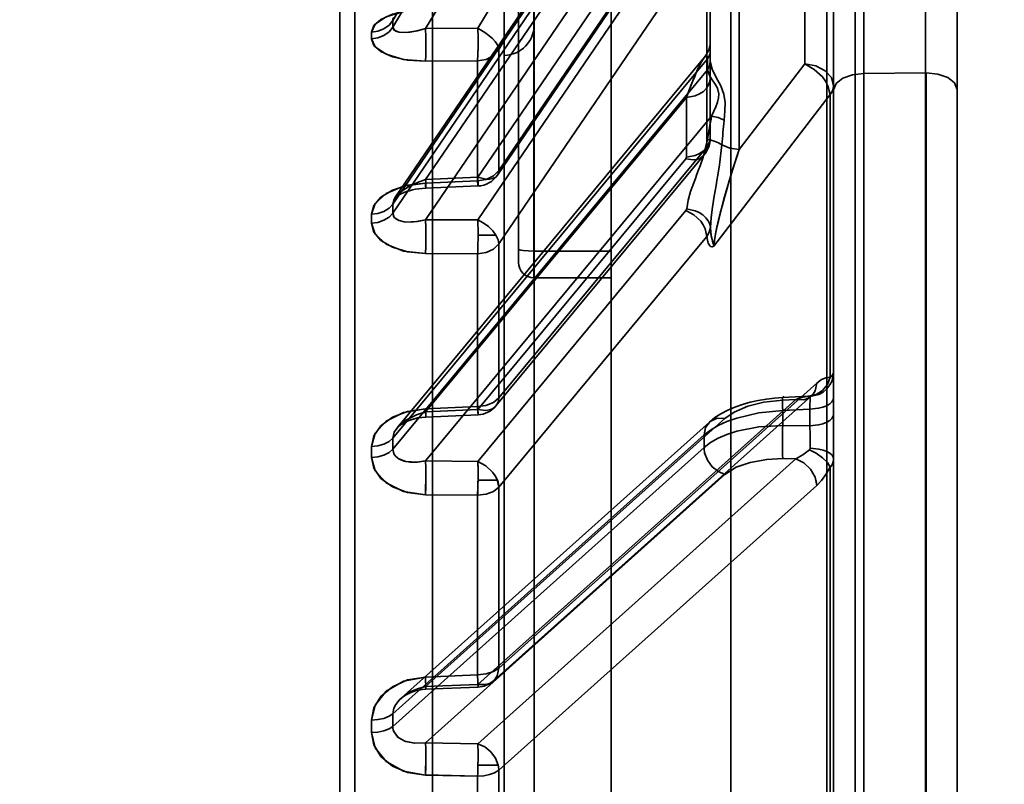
# Model space of a CAD drawing. Header units: millimetres. Extents: x -148444 to 51443, y -4810 to 453290.
# Tile 145 of 256: x 29536 to 29568, y 6659 to 6683. Entities that reach past the tile are written whole.
import ezdxf

# ---------------------------------------------------------------- set-up
doc = ezdxf.new("R2010")
doc.units = ezdxf.units.MM
doc.header["$XCLIPFRAME"] = 2
for name, color, linetype in [('AHU03-3-4295DXF_CONTINUOUS_LINE', 8, 'Continuous'), ('AHU03-3-68634OBJ', 8, 'Continuous'), ('EC-MTR_250-0_7OBJ', 8, 'Continuous')]:
    doc.layers.add(name, color=color, linetype=linetype)
picture_1 = doc.add_image_def('image2.bmp', size_in_pixel=(2333, 386))

msp = doc.modelspace()

# ---------------------------------------------------------------- linework, layer by layer
at = {"layer": 'AHU03-3-4295DXF_CONTINUOUS_LINE', "color": 8, "linetype": 'Continuous', "lineweight": 35, "ltscale": 100}
for p, q in [((29555.573, 6488.846), (29555.573, 6780.846)), ((29559.458, 6488.846), (29559.458, 6780.846)), ((29562.564, 6488.846), (29562.564, 6780.846)), ((29553.073, 6746.256), (29553.073, 6675.08)), ((29552.573, 6745.756), (29552.573, 6675.58)), ((29555.573, 6675.948), (29553.073, 6675.948)), ((29555.573, 6675.08), (29553.073, 6675.08))]:
    msp.add_line(p, q, dxfattribs=at)
at = {"layer": 'AHU03-3-4295DXF_CONTINUOUS_LINE', "color": 8, "linetype": 'Continuous', "lineweight": 35, "ltscale": 100, "flags": 128}
for points in [[(29552.573, 6676.014), (29552.582, 6676.001), (29552.611, 6675.989)], [(29552.611, 6675.989), (29552.657, 6675.977), (29552.719, 6675.967), (29552.881, 6675.953), (29553.073, 6675.948)]]:
    msp.add_lwpolyline(points, dxfattribs=at)
at = {"layer": 'AHU03-3-4295DXF_CONTINUOUS_LINE', "color": 8, "linetype": 'Continuous', "lineweight": 35, "ltscale": 100}
msp.add_arc((29553.073, 6675.58), 0.5, 180, 270, dxfattribs=at)
at = {"layer": 'AHU03-3-68634OBJ', "color": 8, "linetype": 'Continuous', "lineweight": 35, "ltscale": 100}
msp.add_line((29566.785, 6768.846), (29566.785, 6500.846), dxfattribs=at)
at = {"layer": 'EC-MTR_250-0_7OBJ', "color": 8, "linetype": 'Continuous', "lineweight": 35, "ltscale": 100}
for p, q in [((29563.485, 6701.98), (29563.485, 6575.46)), ((29561.556, 6700.433), (29551.255, 6683.165)), ((29558.584, 6700.322), (29548.497, 6683.42)), ((29558.584, 6700.104), (29548.497, 6683.202)), ((29562.236, 6699.745), (29551.935, 6682.479)), ((29559.264, 6699.412), (29549.562, 6683.155)), ((29558.695, 6692.45), (29548.497, 6677.473)), ((29548.568, 6677.67), (29558.77, 6692.654)), ((29558.785, 6692.442), (29558.785, 6682.413)), ((29558.693, 6692.154), (29548.497, 6677.18)), ((29558.829, 6691.88), (29549.562, 6678.269)), ((29563.767, 6690.71), (29563.767, 6643.689)), ((29562.785, 6657.359), (29562.785, 6690.178)), ((29547.272, 6689.316), (29547.272, 6636.978)), ((29558.013, 6689.373), (29549.562, 6676.961)), ((29546.785, 6688.816), (29546.785, 6636.998)), ((29557.998, 6688.246), (29551.255, 6678.338)), ((29551.888, 6678.407), (29558.631, 6688.315)), ((29558.678, 6688.47), (29551.935, 6678.561)), ((29552.111, 6682.288), (29552.111, 6687.168)), ((29557.99, 6686.853), (29551.255, 6676.957)), ((29559.721, 6686.782), (29559.722, 6679.24)), ((29561.847, 6686.56), (29561.847, 6682.013)), ((29558.67, 6686.076), (29551.935, 6676.182)), ((29553.085, 6633.833), (29553.085, 6686.169)), ((29558.67, 6686.076), (29558.67, 6679.319)), ((29549.785, 6583.996), (29549.785, 6685.696)), ((29566.785, 6645.076), (29566.785, 6684.836)), ((29565.767, 6681.718), (29565.767, 6684.129)), ((29551.255, 6683.165), (29549.562, 6683.155)), ((29558.764, 6682.554), (29558.737, 6682.463)), ((29558.78, 6682.645), (29558.763, 6682.553)), ((29558.785, 6682.738), (29558.779, 6682.645)), ((29548.639, 6670.221), (29558.603, 6682.232)), ((29551.935, 6682.479), (29551.935, 6678.561)), ((29552.111, 6587.405), (29552.111, 6682.288)), ((29558.656, 6682.302), (29558.601, 6682.229)), ((29558.701, 6682.38), (29558.654, 6682.3)), ((29558.737, 6682.465), (29558.7, 6682.379)), ((29558.785, 6682.413), (29558.785, 6682.124)), ((29558.693, 6682.176), (29548.497, 6669.887)), ((29549.555, 6682.099), (29551.248, 6682.109)), ((29551.248, 6682.109), (29549.555, 6682.099)), ((29551.248, 6682.109), (29551.248, 6678.222)), ((29558.693, 6682.176), (29558.693, 6681.888)), ((29558.785, 6682.124), (29558.785, 6679.621)), ((29559.722, 6679.24), (29561.847, 6682.013)), ((29561.847, 6682.013), (29559.723, 6679.24)), ((29558.695, 6681.822), (29548.497, 6669.53)), ((29565.767, 6681.718), (29563.767, 6681.699)), ((29565.767, 6681.718), (29565.767, 6649.247)), ((29565.785, 6681.718), (29565.785, 6649.247)), ((29558.013, 6680.928), (29549.562, 6670.742)), ((29558.013, 6680.928), (29558.013, 6678.994)), ((29562.67, 6681.022), (29558.9, 6676.105)), ((29562.67, 6681.022), (29562.67, 6671.859)), ((29558.829, 6680.319), (29549.562, 6669.149)), ((29558.67, 6679.319), (29551.935, 6671.195)), ((29558.78, 6679.535), (29558.785, 6679.621)), ((29551.843, 6670.931), (29558.578, 6679.052)), ((29557.99, 6678.936), (29551.255, 6670.814)), ((29551.248, 6678.222), (29549.555, 6678.152)), ((29549.555, 6678.152), (29551.248, 6678.222)), ((29551.255, 6678.338), (29549.562, 6678.269)), ((29551.26, 6678.058), (29549.567, 6677.988)), ((29548.6, 6677.701), (29548.631, 6677.725)), ((29548.631, 6677.725), (29548.674, 6677.752)), ((29548.673, 6677.752), (29548.727, 6677.783)), ((29548.727, 6677.783), (29548.791, 6677.814)), ((29548.791, 6677.814), (29548.865, 6677.845)), ((29548.864, 6677.845), (29548.948, 6677.876)), ((29548.947, 6677.875), (29549.038, 6677.904)), ((29549.037, 6677.903), (29549.135, 6677.929)), ((29549.134, 6677.929), (29549.237, 6677.95)), ((29549.237, 6677.95), (29549.344, 6677.968)), ((29549.455, 6677.98), (29549.567, 6677.988)), ((29557.998, 6677.262), (29551.255, 6669.131)), ((29551.255, 6676.957), (29549.562, 6676.961)), ((29551.843, 6676.461), (29551.261, 6676.461)), ((29558.678, 6676.425), (29551.935, 6668.296)), ((29551.935, 6676.182), (29551.935, 6671.195)), ((29551.248, 6675.861), (29549.555, 6675.865)), ((29551.248, 6675.861), (29549.555, 6675.865)), ((29551.248, 6675.861), (29551.248, 6670.913)), ((29562.236, 6671.665), (29551.935, 6662.433)), ((29561.556, 6671.137), (29551.255, 6661.908)), ((29551.761, 6662.024), (29562.062, 6671.253)), ((29561.125, 6671.205), (29560.865, 6671.186)), ((29561.951, 6671.243), (29561.125, 6671.205)), ((29561.556, 6671.137), (29561.134, 6671.118)), ((29562.079, 6671.268), (29562.089, 6671.275)), ((29551.248, 6670.913), (29549.555, 6670.842)), ((29551.248, 6670.913), (29549.555, 6670.842)), ((29551.255, 6670.814), (29549.562, 6670.742)), ((29561.134, 6670.783), (29562.013, 6670.824)), ((29561.134, 6670.783), (29561.134, 6670.298)), ((29562.013, 6670.824), (29562.013, 6670.286)), ((29548.766, 6661.46), (29558.758, 6670.41)), ((29549.311, 6670.54), (29549.442, 6670.56)), ((29549.437, 6670.56), (29549.568, 6670.57)), ((29559.264, 6670.526), (29549.562, 6661.836)), ((29551.261, 6670.642), (29549.568, 6670.57)), ((29562.013, 6670.286), (29561.134, 6670.298)), ((29558.584, 6669.989), (29548.497, 6660.955)), ((29558.584, 6669.989), (29558.584, 6669.582)), ((29558.584, 6669.582), (29548.497, 6660.548)), ((29551.255, 6669.131), (29549.562, 6669.149)), ((29561.556, 6669.217), (29551.255, 6659.987)), ((29561.556, 6669.217), (29561.134, 6669.223)), ((29562.67, 6668.942), (29562.67, 6658.323)), ((29559.264, 6668.708), (29549.562, 6660.019)), ((29551.888, 6668.522), (29551.26, 6668.522)), ((29562.236, 6668.352), (29551.935, 6659.125)), ((29551.935, 6668.296), (29551.935, 6662.433)), ((29549.555, 6668.054), (29551.248, 6668.036)), ((29551.248, 6668.036), (29549.555, 6668.054)), ((29551.248, 6668.036), (29551.248, 6662.219)), ((29551.248, 6662.219), (29549.555, 6662.148)), ((29549.555, 6662.148), (29551.248, 6662.219)), ((29551.255, 6661.908), (29549.562, 6661.836)), ((29551.261, 6661.82), (29549.568, 6661.749)), ((29548.875, 6661.538), (29548.954, 6661.584)), ((29548.954, 6661.584), (29549.042, 6661.627)), ((29549.042, 6661.626), (29549.137, 6661.664)), ((29549.137, 6661.664), (29549.239, 6661.696)), ((29549.238, 6661.696), (29549.345, 6661.722)), ((29549.345, 6661.722), (29549.455, 6661.74)), ((29549.454, 6661.74), (29549.568, 6661.749)), ((29548.497, 6660.548), (29548.497, 6660.955)), ((29547.81, 6660.751), (29547.81, 6660.349)), ((29551.255, 6659.987), (29549.562, 6660.019)), ((29551.914, 6659.289), (29551.258, 6659.289)), ((29549.555, 6658.967), (29551.248, 6658.937)), ((29551.248, 6658.937), (29551.248, 6652.472)), ((29551.935, 6659.125), (29551.935, 6652.61))]:
    msp.add_line(p, q, dxfattribs=at)
at = {"layer": 'EC-MTR_250-0_7OBJ', "color": 8, "linetype": 'Continuous', "lineweight": 35, "ltscale": 100, "flags": 128}
for points in [[(29549.555, 6683.799), (29548.975, 6683.74), (29548.484, 6683.62), (29548.111, 6683.451), (29547.885, 6683.252), (29547.81, 6683.042)], [(29547.81, 6683.042), (29547.926, 6683.302), (29548.28, 6683.54), (29548.844, 6683.715), (29549.555, 6683.799)], [(29548.497, 6683.42), (29548.501, 6683.452), (29548.511, 6683.485), (29548.529, 6683.519)], [(29548.497, 6683.42), (29548.377, 6683.27), (29548.212, 6683.148), (29548.015, 6683.07), (29547.81, 6683.042)], [(29548.497, 6683.202), (29548.377, 6683.053), (29548.212, 6682.933), (29548.015, 6682.855), (29547.81, 6682.827)], [(29549.562, 6683.155), (29549.298, 6683.084), (29549.065, 6683.043), (29548.865, 6683.029), (29548.704, 6683.041), (29548.593, 6683.074), (29548.533, 6683.114), (29548.497, 6683.202)], [(29549.562, 6683.155), (29549.226, 6683.069), (29548.933, 6683.031), (29548.699, 6683.042), (29548.549, 6683.102), (29548.497, 6683.202)], [(29549.562, 6683.155), (29549.567, 6682.876), (29549.568, 6682.565), (29549.564, 6682.288), (29549.555, 6682.099)], [(29551.248, 6682.109), (29551.256, 6682.304), (29551.261, 6682.564), (29551.26, 6682.867), (29551.255, 6683.165)], [(29551.255, 6683.165), (29551.26, 6682.879), (29551.261, 6682.586), (29551.257, 6682.314), (29551.248, 6682.109)], [(29551.935, 6682.479), (29551.92, 6682.556), (29551.881, 6682.643), (29551.818, 6682.735), (29551.734, 6682.83), (29551.515, 6683.012), (29551.255, 6683.165)], [(29547.81, 6682.827), (29547.926, 6682.562), (29548.28, 6682.325), (29548.844, 6682.158), (29549.555, 6682.099)], [(29549.555, 6682.099), (29548.975, 6682.137), (29548.484, 6682.246), (29548.111, 6682.412), (29547.885, 6682.613), (29547.81, 6682.827)], [(29551.248, 6682.109), (29551.521, 6682.157), (29551.76, 6682.285), (29551.935, 6682.479)], [(29558.013, 6680.928), (29558.089, 6681.131), (29558.16, 6681.31), (29558.224, 6681.468), (29558.282, 6681.608), (29558.335, 6681.73), (29558.384, 6681.838), (29558.428, 6681.931), (29558.468, 6682.011), (29558.505, 6682.08), (29558.538, 6682.138), (29558.569, 6682.185), (29558.597, 6682.223)], [(29558.013, 6680.928), (29558.091, 6681.135), (29558.164, 6681.324), (29558.233, 6681.494), (29558.296, 6681.644), (29558.354, 6681.775), (29558.408, 6681.891), (29558.469, 6682.013), (29558.518, 6682.104), (29558.556, 6682.166), (29558.584, 6682.207)], [(29558.584, 6682.207), (29558.605, 6682.233)], [(29558.597, 6682.223), (29558.621, 6682.251), (29558.642, 6682.269), (29558.66, 6682.276), (29558.675, 6682.271), (29558.685, 6682.252), (29558.691, 6682.22), (29558.693, 6682.176)], [(29558.605, 6682.233), (29558.634, 6682.262)], [(29558.634, 6682.262), (29558.665, 6682.272), (29558.684, 6682.25)], [(29558.684, 6682.25), (29558.693, 6682.176)], [(29558.785, 6682.413), (29558.779, 6682.352), (29558.762, 6682.291), (29558.733, 6682.232), (29558.693, 6682.176)], [(29558.693, 6681.888), (29558.693, 6681.865), (29558.694, 6681.843), (29558.695, 6681.822)], [(29558.786, 6682.086), (29558.763, 6681.952), (29558.695, 6681.822)], [(29558.695, 6681.822), (29558.763, 6681.951), (29558.786, 6682.086)], [(29558.786, 6682.086), (29558.785, 6682.098), (29558.785, 6682.111), (29558.785, 6682.124)], [(29558.786, 6682.086), (29558.849, 6681.839), (29558.983, 6681.573), (29559.133, 6681.299), (29559.23, 6681.029), (29559.265, 6680.758), (29559.264, 6680.494), (29559.239, 6680.185)], [(29562.785, 6681.307), (29562.715, 6681.567), (29562.514, 6681.791), (29562.21, 6681.947), (29561.847, 6682.013)], [(29561.847, 6682.013), (29562.158, 6681.835), (29562.419, 6681.589), (29562.521, 6681.449), (29562.598, 6681.305), (29562.67, 6681.022)], [(29558.785, 6681.555), (29558.772, 6681.445), (29558.733, 6681.333), (29558.662, 6681.222), (29558.563, 6681.121), (29558.44, 6681.039), (29558.301, 6680.979), (29558.013, 6680.928)], [(29558.013, 6680.928), (29558.301, 6680.978), (29558.439, 6681.039), (29558.562, 6681.121), (29558.662, 6681.221), (29558.732, 6681.332), (29558.772, 6681.444), (29558.785, 6681.555)], [(29558.695, 6681.822), (29558.771, 6681.619), (29558.853, 6681.493), (29558.949, 6681.36), (29559.026, 6681.223), (29559.063, 6681.046), (29559.051, 6680.911), (29559.017, 6680.77), (29558.966, 6680.626), (29558.904, 6680.478), (29558.829, 6680.319)], [(29563.767, 6681.699), (29563.395, 6681.657), (29563.082, 6681.546), (29562.864, 6681.375), (29562.785, 6681.168)], [(29565.785, 6681.718), (29566.163, 6681.678), (29566.481, 6681.568), (29566.704, 6681.396), (29566.785, 6681.187)], [(29562.67, 6681.022), (29562.733, 6681.112), (29562.772, 6681.208), (29562.785, 6681.307)], [(29562.785, 6681.307), (29562.772, 6681.209), (29562.733, 6681.113), (29562.67, 6681.022)], [(29558.692, 6679.558), (29558.726, 6679.758), (29558.829, 6680.319)], [(29558.829, 6680.319), (29559.045, 6680.273), (29559.239, 6680.185)], [(29559.239, 6680.185), (29559.044, 6680.273), (29558.829, 6680.319)], [(29557.99, 6678.936), (29558.241, 6678.901), (29558.361, 6678.919), (29558.469, 6678.962), (29558.556, 6679.029), (29558.62, 6679.115), (29558.67, 6679.319)], [(29558.785, 6679.621), (29558.772, 6679.509), (29558.731, 6679.395), (29558.66, 6679.284), (29558.56, 6679.185), (29558.437, 6679.104), (29558.299, 6679.044), (29558.013, 6678.994)], [(29558.022, 6677.314), (29558.071, 6677.598), (29558.151, 6677.879), (29558.25, 6678.159), (29558.303, 6678.298), (29558.355, 6678.437), (29558.407, 6678.576), (29558.458, 6678.715), (29558.553, 6678.994), (29558.693, 6679.558)], [(29558.693, 6679.558), (29558.553, 6678.994), (29558.458, 6678.715), (29558.407, 6678.576), (29558.355, 6678.437), (29558.303, 6678.298), (29558.25, 6678.159), (29558.151, 6677.879), (29558.071, 6677.598), (29558.022, 6677.314)], [(29558.578, 6679.052), (29558.631, 6679.124), (29558.678, 6679.2), (29558.716, 6679.28), (29558.746, 6679.363), (29558.768, 6679.448), (29558.78, 6679.535), (29558.785, 6679.621)], [(29558.785, 6679.621), (29558.756, 6679.466), (29558.67, 6679.319)], [(29558.692, 6679.558), (29558.818, 6679.538), (29558.942, 6679.503), (29559.058, 6679.454), (29559.162, 6679.392)], [(29559.162, 6679.392), (29559.084, 6678.741), (29559.031, 6678.407), (29559.003, 6678.238), (29558.974, 6678.068), (29558.945, 6677.896), (29558.916, 6677.722), (29558.861, 6677.375), (29558.816, 6677.035), (29558.789, 6676.711)], [(29559.162, 6679.392), (29559.422, 6679.287), (29559.722, 6679.24)], [(29558.007, 6678.964), (29558.013, 6678.994)], [(29558.9, 6676.105), (29558.92, 6676.295), (29558.958, 6676.505), (29559.004, 6676.722), (29559.061, 6676.97), (29559.115, 6677.185), (29559.176, 6677.418), (29559.253, 6677.7), (29559.327, 6677.961), (29559.408, 6678.24), (29559.516, 6678.597), (29559.646, 6679.009), (29559.722, 6679.24)], [(29559.722, 6679.24), (29559.644, 6679.002), (29559.51, 6678.577), (29559.404, 6678.225), (29559.323, 6677.947), (29559.247, 6677.681), (29559.172, 6677.403), (29559.112, 6677.173), (29559.058, 6676.955), (29559.002, 6676.715), (29558.957, 6676.498), (29558.919, 6676.287), (29558.9, 6676.105)], [(29557.99, 6678.936), (29558.007, 6678.964)], [(29551.248, 6678.222), (29551.524, 6678.267), (29551.762, 6678.385), (29551.935, 6678.561)], [(29551.935, 6678.561), (29551.92, 6678.472), (29551.881, 6678.396), (29551.818, 6678.337), (29551.734, 6678.296), (29551.631, 6678.276), (29551.515, 6678.276), (29551.255, 6678.338)], [(29549.555, 6678.152), (29548.975, 6678.078), (29548.484, 6677.919), (29548.111, 6677.693), (29547.885, 6677.425), (29547.81, 6677.14)], [(29547.81, 6677.141), (29547.926, 6677.492), (29548.28, 6677.812), (29548.844, 6678.046), (29549.555, 6678.152)], [(29549.562, 6678.269), (29549.298, 6678.175), (29549.065, 6678.066), (29548.865, 6677.947), (29548.704, 6677.822), (29548.593, 6677.705), (29548.533, 6677.611), (29548.497, 6677.473)], [(29549.555, 6678.152), (29549.558, 6678.112), (29549.56, 6678.077), (29549.562, 6678.046), (29549.564, 6678.021), (29549.565, 6678.003), (29549.566, 6677.991), (29549.568, 6678.005), (29549.568, 6678.025), (29549.568, 6678.052), (29549.567, 6678.085), (29549.567, 6678.125), (29549.565, 6678.169), (29549.564, 6678.217), (29549.562, 6678.269)], [(29551.248, 6678.222), (29551.256, 6678.087)], [(29551.256, 6678.087), (29551.261, 6678.062), (29551.26, 6678.15), (29551.255, 6678.338)], [(29549.344, 6677.968), (29549.454, 6677.98), (29549.567, 6677.988)], [(29547.81, 6677.14), (29548.015, 6677.166), (29548.212, 6677.234), (29548.377, 6677.341), (29548.497, 6677.473)], [(29548.566, 6677.668), (29548.579, 6677.682), (29548.6, 6677.701)], [(29548.497, 6677.18), (29548.377, 6677.049), (29548.212, 6676.944), (29548.015, 6676.876), (29547.81, 6676.851)], [(29549.562, 6676.961), (29549.298, 6676.906), (29549.065, 6676.885), (29548.865, 6676.895), (29548.704, 6676.935), (29548.593, 6676.994), (29548.533, 6677.057), (29548.497, 6677.18)], [(29549.562, 6676.961), (29549.265, 6676.901), (29548.92, 6676.889), (29548.699, 6676.937), (29548.545, 6677.041), (29548.497, 6677.18)], [(29557.998, 6677.262), (29558.009, 6677.279), (29558.017, 6677.296), (29558.02, 6677.314)], [(29558.678, 6676.425), (29558.624, 6676.672), (29558.561, 6676.796), (29558.477, 6676.916), (29558.258, 6677.122), (29557.998, 6677.262)], [(29558.02, 6677.314), (29558.296, 6677.257), (29558.429, 6677.197), (29558.548, 6677.119), (29558.647, 6677.026), (29558.721, 6676.923), (29558.768, 6676.816), (29558.789, 6676.711)], [(29547.81, 6676.851), (29547.926, 6676.496), (29548.28, 6676.176), (29548.844, 6675.95), (29549.555, 6675.865)], [(29549.555, 6675.865), (29548.975, 6675.92), (29548.484, 6676.071), (29548.111, 6676.295), (29547.885, 6676.564), (29547.81, 6676.851)], [(29549.562, 6676.961), (29549.567, 6676.704), (29549.568, 6676.393), (29549.564, 6676.093), (29549.555, 6675.865)], [(29549.568, 6676.466), (29549.567, 6676.737), (29549.562, 6676.961)], [(29551.843, 6676.461), (29551.735, 6676.608), (29551.595, 6676.745), (29551.432, 6676.864), (29551.255, 6676.957)], [(29551.261, 6676.461), (29551.261, 6676.5), (29551.261, 6676.547), (29551.261, 6676.596), (29551.261, 6676.649), (29551.26, 6676.706), (29551.259, 6676.766), (29551.258, 6676.828), (29551.257, 6676.893), (29551.255, 6676.957)], [(29549.555, 6675.865), (29549.564, 6676.124), (29549.568, 6676.466)], [(29551.261, 6676.461), (29551.261, 6676.426), (29551.261, 6676.382), (29551.26, 6676.335), (29551.26, 6676.285), (29551.259, 6676.232), (29551.258, 6676.176), (29551.257, 6676.116), (29551.255, 6676.054), (29551.253, 6675.989), (29551.251, 6675.925), (29551.248, 6675.861)], [(29551.843, 6676.461), (29551.91, 6676.317), (29551.935, 6676.182)], [(29558.789, 6676.711), (29558.754, 6676.564), (29558.678, 6676.425)], [(29558.789, 6676.711), (29558.799, 6676.575), (29558.816, 6676.447), (29558.843, 6676.319), (29558.865, 6676.243), (29558.887, 6676.173), (29558.9, 6676.105)], [(29558.9, 6676.105), (29558.882, 6676.188), (29558.858, 6676.265), (29558.824, 6676.402), (29558.802, 6676.55), (29558.789, 6676.711)], [(29551.935, 6676.182), (29551.762, 6676.015), (29551.523, 6675.903), (29551.248, 6675.861)], [(29558.9, 6676.105), (29558.847, 6676.083), (29558.799, 6676.097), (29558.758, 6676.139), (29558.722, 6676.209), (29558.697, 6676.299), (29558.678, 6676.425)], [(29558.678, 6676.425), (29558.696, 6676.3), (29558.723, 6676.207), (29558.757, 6676.14), (29558.8, 6676.097), (29558.847, 6676.083), (29558.9, 6676.105)], [(29562.785, 6672.031), (29562.732, 6671.747), (29562.662, 6671.609), (29562.564, 6671.484), (29562.443, 6671.382), (29562.307, 6671.306), (29562.023, 6671.239)], [(29562.67, 6671.859), (29562.734, 6671.915), (29562.772, 6671.973), (29562.785, 6672.031)], [(29561.556, 6671.137), (29561.816, 6671.133), (29561.933, 6671.17), (29562.035, 6671.231), (29562.119, 6671.315), (29562.182, 6671.418), (29562.236, 6671.665)], [(29562, 6671.244), (29562.22, 6671.299), (29562.425, 6671.433), (29562.581, 6671.63), (29562.67, 6671.859)], [(29562.236, 6671.665), (29562.392, 6671.782), (29562.537, 6671.845), (29562.67, 6671.859)], [(29562.67, 6671.859), (29562.538, 6671.846), (29562.391, 6671.782), (29562.236, 6671.665)], [(29551.248, 6670.913), (29551.518, 6670.95), (29551.757, 6671.046), (29551.935, 6671.195)], [(29551.935, 6671.195), (29551.92, 6671.084), (29551.881, 6670.985), (29551.818, 6670.903), (29551.734, 6670.84), (29551.631, 6670.799), (29551.515, 6670.78), (29551.255, 6670.814)], [(29560.865, 6671.186), (29560.604, 6671.155), (29560.342, 6671.111), (29560.084, 6671.053), (29559.832, 6670.981), (29559.587, 6670.896), (29559.353, 6670.795), (29559.133, 6670.679), (29558.935, 6670.551), (29558.758, 6670.409)], [(29561.134, 6671.118), (29560.518, 6671.049), (29560.003, 6670.919), (29559.562, 6670.732), (29559.264, 6670.526)], [(29561.134, 6670.783), (29561.131, 6670.866), (29561.128, 6670.946), (29561.126, 6671.019), (29561.124, 6671.083), (29561.124, 6671.111), (29561.123, 6671.136), (29561.123, 6671.157), (29561.123, 6671.174), (29561.123, 6671.187), (29561.124, 6671.2), (29561.171, 6671.249)], [(29561.134, 6671.118), (29561.132, 6671.147), (29561.13, 6671.171), (29561.128, 6671.19), (29561.126, 6671.201), (29561.123, 6671.188), (29561.123, 6671.168), (29561.123, 6671.14), (29561.124, 6671.104), (29561.125, 6671.061), (29561.126, 6671.013), (29561.128, 6670.96), (29561.13, 6670.903), (29561.134, 6670.783)], [(29561.125, 6671.205), (29561.127, 6671.191), (29561.129, 6671.181), (29561.13, 6671.169), (29561.131, 6671.154), (29561.134, 6671.118)], [(29562, 6671.244), (29561.785, 6671.218), (29561.556, 6671.137)], [(29561.951, 6671.243), (29561.758, 6671.211), (29561.556, 6671.137)], [(29562.09, 6671.276), (29562.066, 6671.266), (29562.04, 6671.257), (29562.001, 6671.248), (29561.951, 6671.243)], [(29562.023, 6671.239), (29562, 6671.244)], [(29562.013, 6670.824), (29562.018, 6670.978), (29562.022, 6671.103), (29562.024, 6671.191), (29562.024, 6671.221), (29562.023, 6671.239)], [(29562.785, 6671.2), (29562.772, 6671.133), (29562.731, 6671.064), (29562.66, 6670.998), (29562.56, 6670.939), (29562.437, 6670.89), (29562.299, 6670.854), (29562.013, 6670.824)], [(29562.062, 6671.254), (29562.079, 6671.268), (29562.089, 6671.275)], [(29549.555, 6670.842), (29548.975, 6670.755), (29548.484, 6670.563), (29548.111, 6670.288), (29547.885, 6669.961), (29547.81, 6669.614)], [(29547.81, 6669.614), (29547.926, 6670.043), (29548.28, 6670.432), (29548.844, 6670.716), (29549.555, 6670.842)], [(29549.562, 6670.742), (29549.265, 6670.644), (29548.92, 6670.465), (29548.699, 6670.287), (29548.545, 6670.079), (29548.497, 6669.887)], [(29549.568, 6670.57), (29549.568, 6670.581), (29549.567, 6670.601), (29549.566, 6670.614), (29549.565, 6670.629), (29549.564, 6670.646), (29549.562, 6670.687), (29549.56, 6670.734), (29549.558, 6670.786), (29549.555, 6670.842)], [(29549.562, 6670.742), (29549.564, 6670.706), (29549.565, 6670.672), (29549.566, 6670.643), (29549.567, 6670.618), (29549.568, 6670.597), (29549.568, 6670.582), (29549.568, 6670.571)], [(29551.248, 6670.913), (29551.256, 6670.728), (29551.261, 6670.645), (29551.26, 6670.675), (29551.255, 6670.814)], [(29558.584, 6669.989), (29558.792, 6670.149), (29559.042, 6670.295), (29559.328, 6670.425), (29559.646, 6670.537), (29560.356, 6670.704), (29561.134, 6670.783)], [(29559.353, 6670.795), (29559.133, 6670.679), (29558.935, 6670.551), (29558.758, 6670.409)], [(29548.631, 6670.212), (29548.661, 6670.244), (29548.703, 6670.281), (29548.756, 6670.322), (29548.822, 6670.364), (29548.901, 6670.406), (29548.991, 6670.446), (29549.092, 6670.483), (29549.202, 6670.515), (29549.319, 6670.541)], [(29548.631, 6670.211), (29548.659, 6670.242), (29548.697, 6670.276), (29548.747, 6670.315), (29548.81, 6670.356), (29548.887, 6670.399), (29548.977, 6670.44), (29549.079, 6670.478), (29549.19, 6670.512), (29549.311, 6670.54)], [(29558.584, 6669.989), (29558.631, 6670.232), (29558.782, 6670.429), (29559.011, 6670.531), (29559.264, 6670.526)], [(29562.785, 6670.663), (29562.772, 6670.595), (29562.731, 6670.527), (29562.66, 6670.46), (29562.56, 6670.401), (29562.437, 6670.352), (29562.299, 6670.316), (29562.013, 6670.286)], [(29561.134, 6670.298), (29560.356, 6670.251), (29559.646, 6670.109), (29559.328, 6670.006), (29559.042, 6669.882), (29558.792, 6669.741), (29558.584, 6669.582)], [(29562.022, 6669.909), (29562.021, 6670.006), (29562.013, 6670.286)], [(29548.497, 6669.887), (29548.377, 6669.779), (29548.212, 6669.691), (29548.015, 6669.634), (29547.81, 6669.614)], [(29561.134, 6669.223), (29561.128, 6669.34), (29561.124, 6669.504), (29561.123, 6669.705), (29561.124, 6669.921)], [(29547.81, 6669.262), (29548.015, 6669.282), (29548.212, 6669.337), (29548.377, 6669.423), (29548.497, 6669.53)], [(29549.562, 6669.149), (29549.298, 6669.111), (29549.065, 6669.112), (29548.865, 6669.146), (29548.704, 6669.211), (29548.593, 6669.295), (29548.533, 6669.377), (29548.497, 6669.53)], [(29549.562, 6669.149), (29549.265, 6669.109), (29548.92, 6669.132), (29548.699, 6669.214), (29548.545, 6669.356), (29548.497, 6669.53)], [(29558.584, 6669.582), (29558.585, 6669.54), (29558.605, 6669.406)], [(29562, 6669.51), (29561.786, 6669.342), (29561.556, 6669.217)], [(29561.556, 6669.217), (29561.786, 6669.342), (29562, 6669.51)], [(29562.023, 6669.559), (29562.021, 6669.541), (29562.013, 6669.525), (29562, 6669.51)], [(29562, 6669.51), (29562.22, 6669.399), (29562.425, 6669.254), (29562.581, 6669.093), (29562.67, 6668.942)], [(29562.785, 6669.209), (29562.772, 6669.271), (29562.732, 6669.335), (29562.662, 6669.396), (29562.564, 6669.451), (29562.443, 6669.496), (29562.307, 6669.53), (29562.023, 6669.559)], [(29549.555, 6668.054), (29548.975, 6668.126), (29548.484, 6668.31), (29548.111, 6668.584), (29547.885, 6668.912), (29547.81, 6669.262)], [(29547.81, 6669.261), (29547.926, 6668.829), (29548.28, 6668.44), (29548.844, 6668.162), (29549.555, 6668.054)], [(29549.562, 6669.149), (29549.567, 6668.924), (29549.568, 6668.625), (29549.564, 6668.313), (29549.555, 6668.054)], [(29551.248, 6668.036), (29551.256, 6668.303), (29551.261, 6668.596), (29551.26, 6668.888), (29551.255, 6669.131)], [(29551.255, 6669.131), (29551.515, 6668.992), (29551.734, 6668.785), (29551.818, 6668.666), (29551.881, 6668.542), (29551.935, 6668.296)], [(29551.26, 6668.522), (29551.26, 6668.557), (29551.261, 6668.602), (29551.261, 6668.65), (29551.261, 6668.7), (29551.261, 6668.754), (29551.261, 6668.812), (29551.26, 6668.872), (29551.26, 6668.936), (29551.259, 6669.001), (29551.257, 6669.067), (29551.255, 6669.131)], [(29558.605, 6669.406), (29558.695, 6669.175), (29558.853, 6668.962), (29559.054, 6668.801), (29559.264, 6668.708)], [(29559.264, 6668.708), (29559.63, 6668.944), (29560.079, 6669.103), (29560.615, 6669.2), (29561.134, 6669.223)], [(29561.556, 6669.217), (29561.816, 6669.092), (29562.035, 6668.885), (29562.182, 6668.626), (29562.236, 6668.352)], [(29562.67, 6668.942), (29562.734, 6669.027), (29562.772, 6669.116), (29562.785, 6669.209)], [(29562.236, 6668.352), (29562.392, 6668.516), (29562.537, 6668.714), (29562.67, 6668.942)], [(29549.555, 6668.054), (29549.563, 6668.275), (29549.567, 6668.541)], [(29551.248, 6668.036), (29551.25, 6668.1), (29551.253, 6668.163), (29551.254, 6668.225), (29551.256, 6668.284), (29551.257, 6668.34), (29551.258, 6668.391), (29551.259, 6668.439), (29551.259, 6668.485), (29551.26, 6668.522)], [(29551.888, 6668.522), (29551.908, 6668.465), (29551.935, 6668.296)], [(29562.236, 6668.352), (29562.234, 6668.393), (29562.215, 6668.519)], [(29551.935, 6668.296), (29551.764, 6668.162), (29551.527, 6668.072), (29551.248, 6668.036)], [(29551.935, 6662.433), (29551.764, 6662.322), (29551.527, 6662.248), (29551.248, 6662.219)], [(29551.255, 6661.908), (29551.515, 6661.904), (29551.631, 6661.94), (29551.734, 6662.001), (29551.818, 6662.084), (29551.881, 6662.186), (29551.935, 6662.433)], [(29549.555, 6662.148), (29548.975, 6662.052), (29548.484, 6661.834), (29548.111, 6661.52), (29547.885, 6661.147), (29547.81, 6660.751)], [(29547.81, 6660.751), (29547.926, 6661.241), (29548.28, 6661.686), (29548.844, 6662.008), (29549.555, 6662.148)], [(29549.562, 6661.836), (29549.564, 6661.807), (29549.565, 6661.783), (29549.567, 6661.765), (29549.567, 6661.753), (29549.568, 6661.782), (29549.567, 6661.808), (29549.566, 6661.842), (29549.565, 6661.882), (29549.564, 6661.927), (29549.562, 6661.978), (29549.56, 6662.032), (29549.555, 6662.148)], [(29549.568, 6661.749), (29549.568, 6661.76), (29549.568, 6661.778), (29549.568, 6661.794), (29549.567, 6661.814), (29549.567, 6661.837), (29549.566, 6661.863), (29549.564, 6661.923), (29549.561, 6661.992), (29549.558, 6662.068), (29549.555, 6662.148)], [(29551.248, 6662.219), (29551.256, 6661.991), (29551.261, 6661.853), (29551.26, 6661.824), (29551.255, 6661.908)], [(29551.248, 6662.219), (29551.256, 6661.994), (29551.261, 6661.856), (29551.26, 6661.823), (29551.255, 6661.908)], [(29549.562, 6661.836), (29549.298, 6661.764), (29549.065, 6661.664), (29548.865, 6661.54), (29548.704, 6661.4), (29548.593, 6661.26), (29548.533, 6661.142), (29548.497, 6660.955)], [(29549.562, 6661.836), (29549.563, 6661.817), (29549.564, 6661.8), (29549.565, 6661.785), (29549.566, 6661.773), (29549.567, 6661.762), (29549.568, 6661.752)], [(29548.748, 6661.441), (29548.805, 6661.489), (29548.874, 6661.537), (29548.954, 6661.584)], [(29548.497, 6660.955), (29548.377, 6660.874), (29548.212, 6660.809), (29548.015, 6660.766), (29547.81, 6660.751)], [(29547.81, 6660.349), (29548.015, 6660.364), (29548.212, 6660.405), (29548.377, 6660.469), (29548.497, 6660.548)], [(29548.529, 6660.382), (29548.511, 6660.435), (29548.501, 6660.49), (29548.497, 6660.548)], [(29548.529, 6660.382), (29548.511, 6660.434), (29548.501, 6660.49), (29548.497, 6660.548)], [(29547.81, 6660.349), (29547.926, 6659.857), (29548.28, 6659.412), (29548.844, 6659.094), (29549.555, 6658.967)], [(29549.555, 6658.967), (29548.975, 6659.052), (29548.484, 6659.264), (29548.111, 6659.577), (29547.885, 6659.951), (29547.81, 6660.349)], [(29549.562, 6660.019), (29549.21, 6660.003), (29548.906, 6660.063), (29548.67, 6660.193), (29548.529, 6660.382)], [(29549.562, 6660.019), (29549.212, 6660.003), (29548.89, 6660.069), (29548.664, 6660.198), (29548.529, 6660.382)], [(29549.562, 6660.019), (29549.567, 6659.833), (29549.568, 6659.558), (29549.564, 6659.247), (29549.555, 6658.967)], [(29551.255, 6659.987), (29551.477, 6659.887), (29551.674, 6659.726), (29551.825, 6659.519), (29551.914, 6659.289)], [(29551.258, 6659.289), (29551.258, 6659.324), (29551.259, 6659.371), (29551.26, 6659.423), (29551.26, 6659.476), (29551.261, 6659.533), (29551.261, 6659.593), (29551.261, 6659.657), (29551.261, 6659.724), (29551.26, 6659.792), (29551.259, 6659.86), (29551.257, 6659.927), (29551.255, 6659.987)], [(29551.935, 6659.125), (29551.933, 6659.166), (29551.914, 6659.289)], [(29551.914, 6659.289), (29551.923, 6659.248), (29551.935, 6659.125)], [(29551.248, 6658.937), (29550.402, 6658.955), (29549.556, 6658.974)], [(29551.248, 6658.937), (29551.445, 6658.949), (29551.627, 6658.984), (29551.795, 6659.04), (29551.935, 6659.125)], [(29551.935, 6659.125), (29551.795, 6659.041), (29551.627, 6658.984), (29551.445, 6658.95), (29551.248, 6658.937)]]:
    msp.add_lwpolyline(points, dxfattribs=at)
at = {"layer": 'EC-MTR_250-0_7OBJ', "color": 8, "linetype": 'Continuous', "lineweight": 35, "ltscale": 100}
for centre, radius, start, end in [((29525.369, 6683.311), 23.128, 359.7303, 0.2697), ((29525.551, 6683.311), 22.946, 359.7282, 0.2718), ((29552.085, 6683.288), 1, 271.5, 0), ((29525.346, 6682.934), 22.464, 359.7263, 0.2737), ((29525.523, 6682.934), 22.287, 359.7242, 0.2758), ((29579.659, 6676.178), 21.237, 168.7558, 170.843), ((29598.846, 6675.981), 39.83, 173.9416, 175.0868), ((29597.711, 6676.09), 38.69, 173.9242, 175.1031), ((29551.227, 6678.857), 0.8, 272.3591, 325.7628), ((29506.667, 6677.326), 41.831, 359.7993, 0.2007), ((29506.882, 6677.326), 41.615, 359.7983, 0.2017), ((29507.18, 6676.996), 40.63, 359.7964, 0.2036), ((29507.389, 6676.996), 40.421, 359.7953, 0.2047), ((29561.984, 6670.586), 0.659, 88.5857, 92.8176), ((29551.227, 6671.441), 0.8, 272.4349, 320.3327), ((29576.425, 6669.72), 15.301, 177.8341, 179.2458), ((29547.201, 6669.721), 14.823, 0.7246, 2.183), ((29486.442, 6669.709), 62.056, 359.83517, 0.16483), ((29486.657, 6669.709), 61.841, 359.83459, 0.16541), ((29546.003, 6669.685), 16.021, 359.5491, 0.7999), ((29546.952, 6669.688), 15.072, 359.5097, 0.8393), ((29487.536, 6669.438), 60.275, 359.83275, 0.16725), ((29487.745, 6669.438), 60.066, 359.83217, 0.16783), ((29551.227, 6662.62), 0.8, 272.4167, 311.8611), ((29467.955, 6660.751), 80.543, 359.85511, 0.14489), ((29469.579, 6660.55), 78.231, 359.85298, 0.14702), ((29530.974, 6659.655), 18.594, 357.8809, 358.9705), ((29531.936, 6659.642), 19.324, 357.9066, 358.9528), ((29532.21, 6659.635), 19.051, 357.899, 358.9603)]:
    msp.add_arc(centre, radius, start, end, dxfattribs=at)

# ---------------------------------------------------------------- pictures from other files: only their frames are drawn
at = {"color": 8, "lineweight": 13}
image = msp.add_image(picture_1, insert=(28308.731, 6142.057), size_in_units=(5943.445, 983.703), dxfattribs=at)
image.set_boundary_path([(-0.5, -0.5), (2332.5, 385.5)])

doc.saveas('drawing.dxf')
